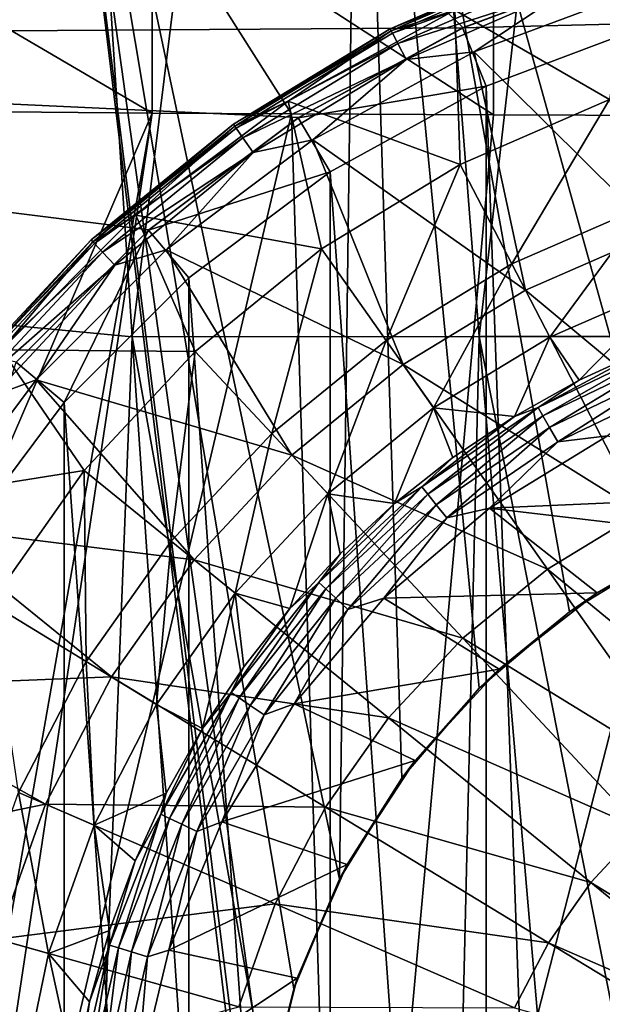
# Model space of a CAD drawing. Header units: metres. Extents: x -109 to 109, y -144 to 54.
# Tile 23 of 150: x -7.89 to -3.24, y -71.56 to -63.7. Entities that reach past the tile are written whole.
import ezdxf

# ---------------------------------------------------------------- set-up
doc = ezdxf.new("R2010")
doc.units = ezdxf.units.M
doc.layers.add('solid_20062313_XXX', color=7, linetype='CONTINUOUS')

msp = doc.modelspace()

# ---------------------------------------------------------------- linework, layer by layer
at = {"layer": 'solid_20062313_XXX'}
for points in [[(-18.923677, -49.454903, -19.060717), (-2.950768, -63.246593, -18.818821), (-4.350951, -63.76862, -18.802891)], [(-18.923677, -63.866531, -18.736042), (-18.923677, -49.454903, -19.060717), (-4.350951, -63.76862, -18.802891)], [(-7.881042, -52.555065, 79.652817), (-10.100927, -58.236454, 78.920013), (-9.707692, -65.977661, 79.124809)], [(-7.881042, -52.555065, 79.652817), (-9.707692, -65.977661, 79.124809), (-6.993789, -66.234833, 79.953575)], [(-5.295949, -52.553211, 80.295341), (-7.881042, -52.555065, 79.652817), (-6.993789, -66.234833, 79.953575)], [(-5.295949, -52.553211, 80.295341), (-6.993789, -66.234833, 79.953575), (-4.223769, -66.233032, 80.507004)], [(-2.661094, -52.551311, 80.683678), (-5.295949, -52.553211, 80.295341), (-4.223769, -66.233032, 80.507004)], [(-2.661094, -52.551311, 80.683678), (-4.223769, -66.233032, 80.507004), (-1.413223, -66.231102, 80.785728)], [(-9.375588, -74.506851, 14.519358), (-7.783742, -59.019222, 17.586992), (-10.384068, -59.01923, 17.508102)], [(-9.375588, -74.506851, 14.519358), (-5.923224, -74.256767, 14.663168), (-7.783742, -59.019222, 17.586992)], [(-5.338853, -70.562004, 15.394122), (-5.183573, -59.018894, 17.643353), (-7.783742, -59.019222, 17.586992)], [(-5.923224, -74.256767, 14.663168), (-6, -73.300003, 14.847816), (-7.783742, -59.019222, 17.586992)], [(-5.925348, -72.356476, 15.033121), (-7.783742, -59.019222, 17.586992), (-6, -73.300003, 14.847816)], [(-5.702935, -71.435455, 15.216997), (-5.338853, -70.562004, 15.394122), (-7.783742, -59.019222, 17.586992)], [(-5.925348, -72.356476, 15.033121), (-5.702935, -71.435455, 15.216997), (-7.783742, -59.019222, 17.586992)], [(-5.338853, -70.562004, 15.394122), (-4.840148, -69.754166, 15.560304), (-5.183573, -59.018894, 17.643353)], [(-2.70058, -67.942123, 15.94101), (-2.591524, -59.018467, 17.677086), (-5.183573, -59.018894, 17.643353)], [(-3.503357, -68.429016, 15.837619), (-2.70058, -67.942123, 15.94101), (-5.183573, -59.018894, 17.643353)], [(-4.223046, -69.037857, 15.709475), (-3.503357, -68.429016, 15.837619), (-5.183573, -59.018894, 17.643353)], [(-4.840148, -69.754166, 15.560304), (-4.223046, -69.037857, 15.709475), (-5.183573, -59.018894, 17.643353)], [(-4.110365, -62.654041, 73.207832), (-4.108179, -64.464714, 73.398582), (-6.835571, -62.698257, 73.569107)], [(-1.912124, -64.471359, 73.248093), (-4.108179, -64.464714, 73.398582), (-4.110365, -62.654041, 73.207832)], [(-1.366673, -64.47226, 73.227776), (-1.912124, -64.471359, 73.248093), (-4.110365, -62.654041, 73.207832)], [(-1.367554, -62.68401, 73.0354), (-1.366673, -64.47226, 73.227776), (-4.110365, -62.654041, 73.207832)], [(-9.528628, -62.870972, 74.119637), (-6.835571, -62.698257, 73.569107), (-6.833674, -64.449638, 73.739952)], [(-5.72195, -64.456703, 73.579842), (-6.833674, -64.449638, 73.739952), (-6.835571, -62.698257, 73.569107)], [(-4.108179, -64.464714, 73.398582), (-5.72195, -64.456703, 73.579842), (-6.835571, -62.698257, 73.569107)], [(-9.528628, -62.870972, 74.119637), (-6.833674, -64.449638, 73.739952), (-9.488543, -64.42746, 74.240829)], [(-4.416669, -63.628841, 34.124977), (-2.995365, -63.098721, 34.124977), (-3.183656, -64.342049, 31.413622)], [(-3.591333, -63.194958, 34.590019), (-4.933853, -63.778095, 34.590019), (-3.578341, -63.23151, 34.825729)], [(-4.925472, -63.79427, 34.35183), (-4.933853, -63.778095, 34.590019), (-3.591333, -63.194958, 34.590019)], [(-3.585232, -63.212124, 34.35183), (-4.925472, -63.79427, 34.35183), (-3.591333, -63.194958, 34.590019)], [(-3.585232, -63.212124, 34.35183), (-4.416669, -63.628841, 34.124977), (-4.925472, -63.79427, 34.35183)], [(-4.933853, -63.778095, 34.590019), (-4.916005, -63.812542, 34.825729), (-3.578341, -63.23151, 34.825729)], [(-3.578341, -63.23151, 34.825729), (-4.916005, -63.812542, 34.825729), (-3.546999, -63.319698, 35.045513)], [(-2.957422, -63.24855, -39.900002), (-4.356098, -63.770969, -39.900002), (-4.350951, -63.76862, -18.802891)], [(-2.833191, -63.733208, -40.400002), (-4.356098, -63.770969, -39.900002), (-2.957422, -63.24855, -39.900002)], [(-2.957422, -63.24855, -39.900002), (-4.350951, -63.76862, -18.802891), (-2.950768, -63.246593, -18.818821)], [(-4.916005, -63.812542, 34.825729), (-4.872947, -63.895641, 35.045513), (-3.546999, -63.319698, 35.045513)], [(-3.546999, -63.319698, 35.045513), (-4.872947, -63.895641, 35.045513), (-3.499095, -63.454487, 35.236832)], [(-4.872947, -63.895641, 35.045513), (-4.807135, -64.022652, 35.236832), (-3.499095, -63.454487, 35.236832)], [(-3.499095, -63.454487, 35.236832), (-4.807135, -64.022652, 35.236832), (-4.264435, -63.962189, 35.388119)], [(-2.892121, -63.450344, 35.388119), (-4.264435, -63.962189, 35.388119), (-2.80545, -65.406219, 36.453377)], [(-3.499095, -63.454487, 35.236832), (-4.264435, -63.962189, 35.388119), (-2.892121, -63.450344, 35.388119)], [(-5.748058, -64.355835, 34.124977), (-4.416669, -63.628841, 34.124977), (-4.373777, -64.858994, 31.413622)], [(-4.925472, -63.79427, 34.35183), (-4.416669, -63.628841, 34.124977), (-5.748058, -64.355835, 34.124977)], [(-4.416669, -63.628841, 34.124977), (-3.183656, -64.342049, 31.413622), (-4.373777, -64.858994, 31.413622)], [(-18.923677, -63.866531, -18.736042), (-4.350951, -63.76862, -18.802891), (-5.663163, -64.484863, -18.780922)], [(-4.356098, -63.770969, -39.900002), (-5.668466, -64.488274, -39.900002), (-5.663163, -64.484863, -18.780922)], [(-4.16821, -64.234871, -40.400002), (-5.668466, -64.488274, -39.900002), (-4.356098, -63.770969, -39.900002)], [(-4.356098, -63.770969, -39.900002), (-5.663163, -64.484863, -18.780922), (-4.350951, -63.76862, -18.802891)], [(-2.833191, -63.733208, -40.400002), (-4.16821, -64.234871, -40.400002), (-4.356098, -63.770969, -39.900002)], [(-2.833191, -63.733208, -40.400002), (-3.51076, -82.639442, -40.400002), (-4.16821, -64.234871, -40.400002)], [(-2.833191, -63.733208, -40.400002), (-2.832871, -82.866882, -40.400002), (-3.51076, -82.639442, -40.400002)], [(-4.933853, -63.778095, 34.590019), (-6.184464, -64.538612, 34.590019), (-4.916005, -63.812542, 34.825729)], [(-6.173959, -64.55349, 34.35183), (-6.184464, -64.538612, 34.590019), (-4.933853, -63.778095, 34.590019)], [(-6.184464, -64.538612, 34.590019), (-6.162093, -64.570305, 34.825729), (-4.916005, -63.812542, 34.825729)], [(-4.925472, -63.79427, 34.35183), (-6.173959, -64.55349, 34.35183), (-4.933853, -63.778095, 34.590019)], [(-4.925472, -63.79427, 34.35183), (-5.748058, -64.355835, 34.124977), (-6.173959, -64.55349, 34.35183)], [(-4.916005, -63.812542, 34.825729), (-6.162093, -64.570305, 34.825729), (-4.872947, -63.895641, 35.045513)], [(-18.923677, -63.866531, -18.736042), (-6.860021, -65.380524, -18.753273), (-7.917024, -66.437149, -18.720402)], [(-18.923677, -63.866531, -18.736042), (-5.663163, -64.484863, -18.780922), (-6.860021, -65.380524, -18.753273)], [(-6.162093, -64.570305, 34.825729), (-6.10812, -64.646767, 35.045513), (-4.872947, -63.895641, 35.045513)], [(-4.872947, -63.895641, 35.045513), (-6.10812, -64.646767, 35.045513), (-4.807135, -64.022652, 35.236832)], [(-4.264435, -63.962189, 35.388119), (-5.549933, -64.664124, 35.388119), (-3.854189, -65.861755, 36.453377)], [(-4.807135, -64.022652, 35.236832), (-5.549933, -64.664124, 35.388119), (-4.264435, -63.962189, 35.388119)], [(-4.264435, -63.962189, 35.388119), (-3.854189, -65.861755, 36.453377), (-2.80545, -65.406219, 36.453377)], [(-6.10812, -64.646767, 35.045513), (-6.025627, -64.763634, 35.236832), (-4.807135, -64.022652, 35.236832)], [(-4.807135, -64.022652, 35.236832), (-6.025627, -64.763634, 35.236832), (-5.549933, -64.664124, 35.388119)], [(-4.16821, -64.234871, -40.400002), (-5.411593, -64.917587, -40.400002), (-5.668466, -64.488274, -39.900002)], [(-4.16821, -64.234871, -40.400002), (-4.169051, -82.364746, -40.400002), (-5.411593, -64.917587, -40.400002)], [(-4.16821, -64.234871, -40.400002), (-3.51076, -82.639442, -40.400002), (-4.169051, -82.364746, -40.400002)], [(-6.962449, -65.264915, 34.124977), (-5.748058, -64.355835, 34.124977), (-5.482424, -65.533173, 31.413622)], [(-6.173959, -64.55349, 34.35183), (-5.748058, -64.355835, 34.124977), (-6.962449, -65.264915, 34.124977)], [(-5.748058, -64.355835, 34.124977), (-4.373777, -64.858994, 31.413622), (-5.482424, -65.533173, 31.413622)], [(-4.373777, -64.858994, 31.413622), (-3.183656, -64.342049, 31.413622), (-3.962162, -65.653374, 28.614693)], [(-3.183656, -64.342049, 31.413622), (-2.884043, -65.185081, 28.614693), (-3.962162, -65.653374, 28.614693)], [(-9.205562, -69.952705, 74.389282), (-9.488543, -64.42746, 74.240829), (-6.833674, -64.449638, 73.739952)], [(-9.205562, -69.952705, 74.389282), (-6.833674, -64.449638, 73.739952), (-8.890816, -76.152489, 74.578362)], [(-8.890816, -76.152489, 74.578362), (-6.833674, -64.449638, 73.739952), (-8.818457, -77.582085, 74.623703)], [(-8.818457, -77.582085, 74.623703), (-6.833674, -64.449638, 73.739952), (-5.72195, -64.456703, 73.579842)], [(-8.818457, -77.582085, 74.623703), (-5.72195, -64.456703, 73.579842), (-5.309016, -77.670204, 74.091896)], [(-5.309016, -77.670204, 74.091896), (-5.72195, -64.456703, 73.579842), (-4.108179, -64.464714, 73.398582)], [(-5.309016, -77.670204, 74.091896), (-4.108179, -64.464714, 73.398582), (-1.912124, -64.471359, 73.248093)], [(-5.309016, -77.670204, 74.091896), (-1.912124, -64.471359, 73.248093), (-1.77317, -77.682007, 73.823944)], [(-6.184464, -64.538612, 34.590019), (-7.319871, -65.462334, 34.590019), (-6.162093, -64.570305, 34.825729)], [(-7.307437, -65.475647, 34.35183), (-7.319871, -65.462334, 34.590019), (-6.184464, -64.538612, 34.590019)], [(-6.173959, -64.55349, 34.35183), (-7.307437, -65.475647, 34.35183), (-6.184464, -64.538612, 34.590019)], [(-6.173959, -64.55349, 34.35183), (-6.962449, -65.264915, 34.124977), (-7.307437, -65.475647, 34.35183)], [(-5.668466, -64.488274, -39.900002), (-6.862831, -65.382957, -39.900002), (-6.860021, -65.380524, -18.753273)], [(-5.411593, -64.917587, -40.400002), (-6.862831, -65.382957, -39.900002), (-5.668466, -64.488274, -39.900002)], [(-5.668466, -64.488274, -39.900002), (-6.860021, -65.380524, -18.753273), (-5.663163, -64.484863, -18.780922)], [(-7.319871, -65.462334, 34.590019), (-7.293392, -65.490685, 34.825729), (-6.162093, -64.570305, 34.825729)], [(-6.162093, -64.570305, 34.825729), (-7.293392, -65.490685, 34.825729), (-6.10812, -64.646767, 35.045513)], [(-7.293392, -65.490685, 34.825729), (-7.22951, -65.559082, 35.045513), (-6.10812, -64.646767, 35.045513)], [(-6.10812, -64.646767, 35.045513), (-7.22951, -65.559082, 35.045513), (-6.025627, -64.763634, 35.236832)], [(-5.549933, -64.664124, 35.388119), (-6.722466, -65.54187, 35.388119), (-4.831132, -66.455841, 36.453377)], [(-6.025627, -64.763634, 35.236832), (-6.722466, -65.54187, 35.388119), (-5.549933, -64.664124, 35.388119)], [(-5.549933, -64.664124, 35.388119), (-4.831132, -66.455841, 36.453377), (-3.854189, -65.861755, 36.453377)], [(-7.22951, -65.559082, 35.045513), (-7.131872, -65.663628, 35.236832), (-6.025627, -64.763634, 35.236832)], [(-6.025627, -64.763634, 35.236832), (-7.131872, -65.663628, 35.236832), (-6.722466, -65.54187, 35.388119)], [(-5.482424, -65.533173, 31.413622), (-4.373777, -64.858994, 31.413622), (-4.966473, -66.264107, 28.614693)], [(-4.373777, -64.858994, 31.413622), (-3.962162, -65.653374, 28.614693), (-4.966473, -66.264107, 28.614693)], [(-5.411593, -64.917587, -40.400002), (-6.539617, -65.764488, -40.400002), (-6.862831, -65.382957, -39.900002)], [(-5.411593, -64.917587, -40.400002), (-5.41335, -81.681274, -40.400002), (-6.539617, -65.764488, -40.400002)], [(-5.411593, -64.917587, -40.400002), (-4.169051, -82.364746, -40.400002), (-5.41335, -81.681274, -40.400002)], [(-3.962162, -65.653374, 28.614693), (-2.884043, -65.185081, 28.614693), (-3.66001, -66.236504, 25.75058)], [(-2.884043, -65.185081, 28.614693), (-2.664108, -65.803917, 25.75058), (-3.66001, -66.236504, 25.75058)], [(-8.035094, -66.337563, 34.124977), (-6.962449, -65.264915, 34.124977), (-6.488943, -66.352036, 31.413622)], [(-7.307437, -65.475647, 34.35183), (-6.962449, -65.264915, 34.124977), (-8.035094, -66.337563, 34.124977)], [(-6.962449, -65.264915, 34.124977), (-5.482424, -65.533173, 31.413622), (-6.488943, -66.352036, 31.413622)], [(-6.862831, -65.382957, -39.900002), (-7.917049, -66.43718, -39.900002), (-7.917024, -66.437149, -18.720402)], [(-7.534791, -66.75956, -40.400002), (-7.917049, -66.43718, -39.900002), (-6.862831, -65.382957, -39.900002)], [(-6.862831, -65.382957, -39.900002), (-7.917024, -66.437149, -18.720402), (-6.860021, -65.380524, -18.753273)], [(-6.539617, -65.764488, -40.400002), (-7.534791, -66.75956, -40.400002), (-6.862831, -65.382957, -39.900002)], [(-2.135995, -67.289886, 37.297375), (-2.80545, -65.406219, 36.453377), (-3.854189, -65.861755, 36.453377)], [(-7.319871, -65.462334, 34.590019), (-8.318922, -66.532051, 34.590019), (-7.293392, -65.490685, 34.825729)], [(-8.304791, -66.543549, 34.35183), (-8.318922, -66.532051, 34.590019), (-7.319871, -65.462334, 34.590019)], [(-8.318922, -66.532051, 34.590019), (-8.28883, -66.556534, 34.825729), (-7.293392, -65.490685, 34.825729)], [(-7.307437, -65.475647, 34.35183), (-8.304791, -66.543549, 34.35183), (-7.319871, -65.462334, 34.590019)], [(-7.307437, -65.475647, 34.35183), (-8.035094, -66.337563, 34.124977), (-8.304791, -66.543549, 34.35183)], [(-7.293392, -65.490685, 34.825729), (-8.28883, -66.556534, 34.825729), (-7.22951, -65.559082, 35.045513)], [(-8.28883, -66.556534, 34.825729), (-8.216229, -66.615601, 35.045513), (-7.22951, -65.559082, 35.045513)], [(-7.22951, -65.559082, 35.045513), (-8.216229, -66.615601, 35.045513), (-7.131872, -65.663628, 35.236832)], [(-6.722466, -65.54187, 35.388119), (-7.75814, -66.577545, 35.388119), (-5.718081, -67.177429, 36.453377)], [(-7.131872, -65.663628, 35.236832), (-7.75814, -66.577545, 35.388119), (-6.722466, -65.54187, 35.388119)], [(-6.722466, -65.54187, 35.388119), (-5.718081, -67.177429, 36.453377), (-4.831132, -66.455841, 36.453377)], [(-6.488943, -66.352036, 31.413622), (-5.482424, -65.533173, 31.413622), (-5.878269, -67.005913, 28.614693)], [(-5.482424, -65.533173, 31.413622), (-4.966473, -66.264107, 28.614693), (-5.878269, -67.005913, 28.614693)], [(-4.966473, -66.264107, 28.614693), (-3.962162, -65.653374, 28.614693), (-4.587734, -66.800659, 25.75058)], [(-3.962162, -65.653374, 28.614693), (-3.66001, -66.236504, 25.75058), (-4.587734, -66.800659, 25.75058)], [(-8.216229, -66.615601, 35.045513), (-8.105265, -66.705879, 35.236832), (-7.131872, -65.663628, 35.236832)], [(-7.131872, -65.663628, 35.236832), (-8.105265, -66.705879, 35.236832), (-7.75814, -66.577545, 35.388119)], [(-6.539617, -65.764488, -40.400002), (-6.541451, -80.833923, -40.400002), (-7.534791, -66.75956, -40.400002)], [(-6.539617, -65.764488, -40.400002), (-5.41335, -81.681274, -40.400002), (-6.541451, -80.833923, -40.400002)], [(-3.42404, -66.579941, 22.850237), (-3.66001, -66.236504, 25.75058), (-2.664108, -65.803917, 25.75058)], [(-2.886235, -66.332008, 22.850237), (-3.42404, -66.579941, 22.850237), (-2.664108, -65.803917, 25.75058)], [(-2.934478, -67.636711, 37.297375), (-3.854189, -65.861755, 36.453377), (-4.831132, -66.455841, 36.453377)], [(-2.934478, -67.636711, 37.297375), (-2.135995, -67.289886, 37.297375), (-3.854189, -65.861755, 36.453377)], [(-9.707692, -65.977661, 79.124809), (-8.997873, -79.889313, 79.493538), (-7.531503, -79.889099, 79.899292)], [(-6.993789, -66.234833, 79.953575), (-9.707692, -65.977661, 79.124809), (-7.531503, -79.889099, 79.899292)], [(-6.993789, -66.234833, 79.953575), (-7.531503, -79.889099, 79.899292), (-6.059087, -79.888931, 80.230202)], [(-4.223769, -66.233032, 80.507004), (-6.993789, -66.234833, 79.953575), (-4.548379, -79.888794, 80.492615)], [(-6.993789, -66.234833, 79.953575), (-6.059087, -79.888931, 80.230202), (-4.548379, -79.888794, 80.492615)], [(-5.878269, -67.005913, 28.614693), (-4.966473, -66.264107, 28.614693), (-5.429996, -67.485893, 25.75058)], [(-4.966473, -66.264107, 28.614693), (-4.587734, -66.800659, 25.75058), (-5.429996, -67.485893, 25.75058)], [(-3.940734, -66.869301, 22.850237), (-4.587734, -66.800659, 25.75058), (-3.66001, -66.236504, 25.75058)], [(-4.223769, -66.233032, 80.507004), (-4.548379, -79.888794, 80.492615), (-3.047287, -79.888695, 80.677971)], [(-1.413223, -66.231102, 80.785728), (-4.223769, -66.233032, 80.507004), (-1.521218, -79.888641, 80.790756)], [(-4.223769, -66.233032, 80.507004), (-3.047287, -79.888695, 80.677971), (-1.521218, -79.888641, 80.790756)], [(-3.42404, -66.579941, 22.850237), (-3.940734, -66.869301, 22.850237), (-3.66001, -66.236504, 25.75058)], [(-8.944167, -67.551941, 34.124977), (-8.035094, -66.337563, 34.124977), (-7.374585, -67.300331, 31.413622)], [(-8.035094, -66.337563, 34.124977), (-6.488943, -66.352036, 31.413622), (-7.374585, -67.300331, 31.413622)], [(-7.374585, -67.300331, 31.413622), (-6.488943, -66.352036, 31.413622), (-6.680563, -67.86496, 28.614693)], [(-6.488943, -66.352036, 31.413622), (-5.878269, -67.005913, 28.614693), (-6.680563, -67.86496, 28.614693)], [(-2.742416, -66.312439, 22.708506), (-3.753228, -66.799217, 22.708506), (-2.886235, -66.332008, 22.850237)], [(-3.715492, -66.864578, 22.58268), (-3.753228, -66.799217, 22.708506), (-2.742416, -66.312439, 22.708506)], [(-3.753228, -66.799217, 22.708506), (-3.42404, -66.579941, 22.850237), (-2.886235, -66.332008, 22.850237)], [(-2.714843, -66.38269, 22.58268), (-3.715492, -66.864578, 22.58268), (-2.742416, -66.312439, 22.708506)], [(-7.534791, -66.75956, -40.400002), (-8.381899, -67.887566, -40.400002), (-7.917049, -66.43718, -39.900002)], [(-3.661118, -66.958755, 22.484179), (-3.715492, -66.864578, 22.58268), (-2.714843, -66.38269, 22.58268)], [(-2.675113, -66.483925, 22.484179), (-3.661118, -66.958755, 22.484179), (-2.714843, -66.38269, 22.58268)], [(-3.678297, -68.089043, 37.297375), (-4.831132, -66.455841, 36.453377), (-5.718081, -67.177429, 36.453377)], [(-3.678297, -68.089043, 37.297375), (-2.934478, -67.636711, 37.297375), (-4.831132, -66.455841, 36.453377)], [(-3.594789, -67.073647, 22.421486), (-3.661118, -66.958755, 22.484179), (-2.675113, -66.483925, 22.484179)], [(-2.626647, -66.607414, 22.421486), (-3.594789, -67.073647, 22.421486), (-2.675113, -66.483925, 22.484179)], [(-7.75814, -66.577545, 35.388119), (-8.635879, -67.750069, 35.388119), (-6.498512, -68.013069, 36.453377)], [(-8.105265, -66.705879, 35.236832), (-8.635879, -67.750069, 35.388119), (-7.75814, -66.577545, 35.388119)], [(-7.75814, -66.577545, 35.388119), (-6.498512, -68.013069, 36.453377), (-5.718081, -67.177429, 36.453377)], [(-3.753228, -66.799217, 22.708506), (-3.940734, -66.869301, 22.850237), (-3.42404, -66.579941, 22.850237)], [(-2.626647, -66.607414, 22.421486), (-3.199278, -67.023796, 22.4), (-3.594789, -67.073647, 22.421486)], [(-7.534791, -66.75956, -40.400002), (-7.536015, -79.839027, -40.400002), (-8.381899, -67.887566, -40.400002)], [(-7.534791, -66.75956, -40.400002), (-6.541451, -80.833923, -40.400002), (-7.536015, -79.839027, -40.400002)], [(-4.8982, -67.564941, 22.850237), (-5.429996, -67.485893, 25.75058), (-4.587734, -66.800659, 25.75058)], [(-4.433133, -67.198311, 22.850237), (-4.8982, -67.564941, 22.850237), (-4.587734, -66.800659, 25.75058)], [(-3.753228, -66.799217, 22.708506), (-4.680199, -67.431213, 22.708506), (-3.940734, -66.869301, 22.850237)], [(-4.633142, -67.490227, 22.58268), (-4.680199, -67.431213, 22.708506), (-3.753228, -66.799217, 22.708506)], [(-3.715492, -66.864578, 22.58268), (-4.633142, -67.490227, 22.58268), (-3.753228, -66.799217, 22.708506)], [(-3.940734, -66.869301, 22.850237), (-4.433133, -67.198311, 22.850237), (-4.587734, -66.800659, 25.75058)], [(-4.680199, -67.431213, 22.708506), (-4.433133, -67.198311, 22.850237), (-3.940734, -66.869301, 22.850237)], [(-4.565339, -67.575249, 22.484179), (-4.633142, -67.490227, 22.58268), (-3.715492, -66.864578, 22.58268)], [(-3.661118, -66.958755, 22.484179), (-4.565339, -67.575249, 22.484179), (-3.715492, -66.864578, 22.58268)], [(-4.482628, -67.678963, 22.421486), (-4.565339, -67.575249, 22.484179), (-3.661118, -66.958755, 22.484179)], [(-3.594789, -67.073647, 22.421486), (-4.482628, -67.678963, 22.421486), (-3.661118, -66.958755, 22.484179)], [(-6.680563, -67.86496, 28.614693), (-5.878269, -67.005913, 28.614693), (-6.171109, -68.279434, 25.75058)], [(-5.878269, -67.005913, 28.614693), (-5.429996, -67.485893, 25.75058), (-6.171109, -68.279434, 25.75058)], [(-3.594789, -67.073647, 22.421486), (-4.142178, -67.601898, 22.4), (-4.482628, -67.678963, 22.421486)], [(-4.142178, -67.601898, 22.4), (-3.199278, -67.023796, 22.4), (-1.472921, -67.483612, 22.4)], [(-3.594789, -67.073647, 22.421486), (-3.199278, -67.023796, 22.4), (-4.142178, -67.601898, 22.4)], [(-4.353596, -68.638435, 37.297375), (-5.718081, -67.177429, 36.453377), (-6.498512, -68.013069, 36.453377)], [(-4.353596, -68.638435, 37.297375), (-3.678297, -68.089043, 37.297375), (-5.718081, -67.177429, 36.453377)], [(-4.680199, -67.431213, 22.708506), (-4.8982, -67.564941, 22.850237), (-4.433133, -67.198311, 22.850237)], [(-8.944167, -67.551941, 34.124977), (-7.374585, -67.300331, 31.413622), (-8.122852, -68.360382, 31.413622)], [(-8.122852, -68.360382, 31.413622), (-7.374585, -67.300331, 31.413622), (-7.358412, -68.825249, 28.614693)], [(-7.374585, -67.300331, 31.413622), (-6.680563, -67.86496, 28.614693), (-7.358412, -68.825249, 28.614693)], [(-4.680199, -67.431213, 22.708506), (-5.502622, -68.194313, 22.708506), (-4.8982, -67.564941, 22.850237)], [(-5.447296, -68.245651, 22.58268), (-5.502622, -68.194313, 22.708506), (-4.680199, -67.431213, 22.708506)], [(-4.633142, -67.490227, 22.58268), (-5.447296, -68.245651, 22.58268), (-4.680199, -67.431213, 22.708506)], [(-5.735055, -68.401802, 22.850237), (-6.171109, -68.279434, 25.75058), (-5.429996, -67.485893, 25.75058)], [(-5.333067, -67.966934, 22.850237), (-5.735055, -68.401802, 22.850237), (-5.429996, -67.485893, 25.75058)], [(-5.367578, -68.319618, 22.484179), (-5.447296, -68.245651, 22.58268), (-4.633142, -67.490227, 22.58268)], [(-4.8982, -67.564941, 22.850237), (-5.333067, -67.966934, 22.850237), (-5.429996, -67.485893, 25.75058)], [(-4.565339, -67.575249, 22.484179), (-5.367578, -68.319618, 22.484179), (-4.633142, -67.490227, 22.58268)], [(-4.142178, -67.601898, 22.4), (-1.472921, -67.483612, 22.4), (-2.410086, -67.805328, 22.4)], [(-5.502622, -68.194313, 22.708506), (-5.333067, -67.966934, 22.850237), (-4.8982, -67.564941, 22.850237)], [(-5.270333, -68.409843, 22.421486), (-5.367578, -68.319618, 22.484179), (-4.565339, -67.575249, 22.484179)], [(-4.482628, -67.678963, 22.421486), (-5.270333, -68.409843, 22.421486), (-4.565339, -67.575249, 22.484179)], [(-4.982808, -68.320282, 22.4), (-4.142178, -67.601898, 22.4), (-3.281746, -68.277039, 22.4)], [(-4.482628, -67.678963, 22.421486), (-4.142178, -67.601898, 22.4), (-4.982808, -68.320282, 22.4)], [(-4.142178, -67.601898, 22.4), (-2.410086, -67.805328, 22.4), (-3.281746, -68.277039, 22.4)], [(-4.482628, -67.678963, 22.421486), (-4.982808, -68.320282, 22.4), (-5.270333, -68.409843, 22.421486)], [(-1.976491, -69.485542, 37.907928), (-2.934478, -67.636711, 37.297375), (-3.678297, -68.089043, 37.297375)], [(-8.635879, -67.750069, 35.388119), (-9.337815, -69.035576, 35.388119), (-7.157888, -68.947189, 36.453377)], [(-8.635879, -67.750069, 35.388119), (-7.157888, -68.947189, 36.453377), (-6.498512, -68.013069, 36.453377)], [(-3.281746, -68.277039, 22.4), (-2.410086, -67.805328, 22.4), (-2.70058, -67.942123, 15.94101)], [(-8.381899, -67.887566, -40.400002), (-7.536015, -79.839027, -40.400002), (-8.382213, -78.711945, -40.400002)], [(-7.358412, -68.825249, 28.614693), (-6.680563, -67.86496, 28.614693), (-6.797265, -69.166489, 25.75058)], [(-6.680563, -67.86496, 28.614693), (-6.171109, -68.279434, 25.75058), (-6.797265, -69.166489, 25.75058)], [(-4.947796, -69.274666, 37.297375), (-6.498512, -68.013069, 36.453377), (-7.157888, -68.947189, 36.453377)], [(-4.947796, -69.274666, 37.297375), (-4.353596, -68.638435, 37.297375), (-6.498512, -68.013069, 36.453377)], [(-5.502622, -68.194313, 22.708506), (-5.735055, -68.401802, 22.850237), (-5.333067, -67.966934, 22.850237)], [(-3.281746, -68.277039, 22.4), (-2.70058, -67.942123, 15.94101), (-3.503357, -68.429016, 15.837619)], [(-2.477484, -69.790207, 37.907928), (-3.678297, -68.089043, 37.297375), (-4.353596, -68.638435, 37.297375)], [(-2.477484, -69.790207, 37.907928), (-1.976491, -69.485542, 37.907928), (-3.678297, -68.089043, 37.297375)], [(-5.502622, -68.194313, 22.708506), (-6.202126, -69.071465, 22.708506), (-5.735055, -68.401802, 22.850237)], [(-6.139767, -69.113976, 22.58268), (-6.202126, -69.071465, 22.708506), (-5.502622, -68.194313, 22.708506)], [(-5.447296, -68.245651, 22.58268), (-6.139767, -69.113976, 22.58268), (-5.502622, -68.194313, 22.708506)], [(-6.049915, -69.17524, 22.484179), (-6.139767, -69.113976, 22.58268), (-5.447296, -68.245651, 22.58268)], [(-5.367578, -68.319618, 22.484179), (-6.049915, -69.17524, 22.484179), (-5.447296, -68.245651, 22.58268)], [(-6.430695, -69.359261, 22.850237), (-6.797265, -69.166489, 25.75058), (-6.171109, -68.279434, 25.75058)], [(-6.101684, -68.866867, 22.850237), (-6.430695, -69.359261, 22.850237), (-6.171109, -68.279434, 25.75058)], [(-5.735055, -68.401802, 22.850237), (-6.101684, -68.866867, 22.850237), (-6.171109, -68.279434, 25.75058)], [(-5.940308, -69.249969, 22.421486), (-6.049915, -69.17524, 22.484179), (-5.367578, -68.319618, 22.484179)], [(-5.270333, -68.409843, 22.421486), (-5.940308, -69.249969, 22.421486), (-5.367578, -68.319618, 22.484179)], [(-5.700653, -69.161331, 22.4), (-4.982808, -68.320282, 22.4), (-4.063707, -68.885689, 22.4)], [(-5.270333, -68.409843, 22.421486), (-4.982808, -68.320282, 22.4), (-5.700653, -69.161331, 22.4)], [(-4.982808, -68.320282, 22.4), (-3.281746, -68.277039, 22.4), (-4.063707, -68.885689, 22.4)], [(-4.063707, -68.885689, 22.4), (-3.281746, -68.277039, 22.4), (-3.503357, -68.429016, 15.837619)], [(-8.122852, -68.360382, 31.413622), (-7.358412, -68.825249, 28.614693), (-7.899187, -69.868896, 28.614693)], [(-6.202126, -69.071465, 22.708506), (-6.101684, -68.866867, 22.850237), (-5.735055, -68.401802, 22.850237)], [(-5.270333, -68.409843, 22.421486), (-5.700653, -69.161331, 22.4), (-5.940308, -69.249969, 22.421486)], [(-4.063707, -68.885689, 22.4), (-3.503357, -68.429016, 15.837619), (-4.223046, -69.037857, 15.709475)], [(-2.932325, -70.160248, 37.907928), (-4.353596, -68.638435, 37.297375), (-4.947796, -69.274666, 37.297375)], [(-2.932325, -70.160248, 37.907928), (-2.477484, -69.790207, 37.907928), (-4.353596, -68.638435, 37.297375)], [(-7.899187, -69.868896, 28.614693), (-7.358412, -68.825249, 28.614693), (-7.296801, -70.130554, 25.75058)], [(-7.358412, -68.825249, 28.614693), (-6.797265, -69.166489, 25.75058), (-7.296801, -70.130554, 25.75058)], [(-6.202126, -69.071465, 22.708506), (-6.430695, -69.359261, 22.850237), (-6.101684, -68.866867, 22.850237)], [(-9.337815, -69.035576, 35.388119), (-7.683927, -69.962402, 36.453377), (-7.157888, -68.947189, 36.453377)], [(-5.449828, -69.985886, 37.297375), (-7.157888, -68.947189, 36.453377), (-7.683927, -69.962402, 36.453377)], [(-5.449828, -69.985886, 37.297375), (-4.947796, -69.274666, 37.297375), (-7.157888, -68.947189, 36.453377)], [(-5.700653, -69.161331, 22.4), (-4.063707, -68.885689, 22.4), (-4.734783, -69.614662, 22.4)], [(-4.734783, -69.614662, 22.4), (-4.063707, -68.885689, 22.4), (-4.223046, -69.037857, 15.709475)], [(-9.337815, -69.035576, 35.388119), (-9.84966, -70.40789, 35.388119), (-7.683927, -69.962402, 36.453377)], [(-4.734783, -69.614662, 22.4), (-4.223046, -69.037857, 15.709475), (-4.840148, -69.754166, 15.560304)], [(-6.202126, -69.071465, 22.708506), (-6.763083, -70.043068, 22.708506), (-6.430695, -69.359261, 22.850237)], [(-6.695085, -70.075813, 22.58268), (-6.763083, -70.043068, 22.708506), (-6.202126, -69.071465, 22.708506)], [(-6.139767, -69.113976, 22.58268), (-6.695085, -70.075813, 22.58268), (-6.202126, -69.071465, 22.708506)], [(-6.597106, -70.123001, 22.484179), (-6.695085, -70.075813, 22.58268), (-6.139767, -69.113976, 22.58268)], [(-6.049915, -69.17524, 22.484179), (-6.597106, -70.123001, 22.484179), (-6.139767, -69.113976, 22.58268)], [(-6.720057, -69.875961, 22.850237), (-7.296801, -70.130554, 25.75058), (-6.797265, -69.166489, 25.75058)], [(-6.430695, -69.359261, 22.850237), (-6.720057, -69.875961, 22.850237), (-6.797265, -69.166489, 25.75058)], [(-6.477585, -70.180557, 22.421486), (-6.597106, -70.123001, 22.484179), (-6.049915, -69.17524, 22.484179)], [(-5.940308, -69.249969, 22.421486), (-6.477585, -70.180557, 22.421486), (-6.049915, -69.17524, 22.484179)], [(-6.278217, -70.104683, 22.4), (-5.700653, -69.161331, 22.4), (-4.734783, -69.614662, 22.4)], [(-5.940308, -69.249969, 22.421486), (-5.700653, -69.161331, 22.4), (-6.278217, -70.104683, 22.4)], [(-5.940308, -69.249969, 22.421486), (-6.278217, -70.104683, 22.4), (-6.477585, -70.180557, 22.421486)], [(-3.332543, -70.588776, 37.907928), (-4.947796, -69.274666, 37.297375), (-5.449828, -69.985886, 37.297375)], [(-3.332543, -70.588776, 37.907928), (-2.932325, -70.160248, 37.907928), (-4.947796, -69.274666, 37.297375)], [(-6.763083, -70.043068, 22.708506), (-6.720057, -69.875961, 22.850237), (-6.430695, -69.359261, 22.850237)], [(-6.278217, -70.104683, 22.4), (-4.734783, -69.614662, 22.4), (-5.276862, -70.444351, 22.4)], [(-5.276862, -70.444351, 22.4), (-4.734783, -69.614662, 22.4), (-4.840148, -69.754166, 15.560304)], [(-5.276862, -70.444351, 22.4), (-4.840148, -69.754166, 15.560304), (-5.338853, -70.562004, 15.394122)], [(-8.292815, -70.976463, 28.614693), (-7.899187, -69.868896, 28.614693), (-7.660411, -71.153656, 25.75058)], [(-7.899187, -69.868896, 28.614693), (-7.296801, -70.130554, 25.75058), (-7.660411, -71.153656, 25.75058)], [(-6.720057, -69.875961, 22.850237), (-6.967989, -70.413765, 22.850237), (-7.296801, -70.130554, 25.75058)], [(-6.763083, -70.043068, 22.708506), (-6.967989, -70.413765, 22.850237), (-6.720057, -69.875961, 22.850237)], [(-9.84966, -70.40789, 35.388119), (-8.066828, -71.03978, 36.453377), (-7.683927, -69.962402, 36.453377)], [(-5.850339, -70.758842, 37.297375), (-7.683927, -69.962402, 36.453377), (-8.066828, -71.03978, 36.453377)], [(-5.850339, -70.758842, 37.297375), (-5.449828, -69.985886, 37.297375), (-7.683927, -69.962402, 36.453377)], [(-6.763083, -70.043068, 22.708506), (-7.172966, -71.087433, 22.708506), (-6.967989, -70.413765, 22.850237)], [(-7.100846, -71.10968, 22.58268), (-7.172966, -71.087433, 22.708506), (-6.763083, -70.043068, 22.708506)], [(-6.695085, -70.075813, 22.58268), (-7.100846, -71.10968, 22.58268), (-6.763083, -70.043068, 22.708506)], [(-3.670682, -71.06781, 37.907928), (-5.449828, -69.985886, 37.297375), (-5.850339, -70.758842, 37.297375)], [(-3.670682, -71.06781, 37.907928), (-3.332543, -70.588776, 37.907928), (-5.449828, -69.985886, 37.297375)], [(-7.172961, -70.96936, 22.850237), (-7.660411, -71.153656, 25.75058), (-7.296801, -70.130554, 25.75058)], [(-6.967989, -70.413765, 22.850237), (-7.172961, -70.96936, 22.850237), (-7.296801, -70.130554, 25.75058)], [(-6.996929, -71.141731, 22.484179), (-7.100846, -71.10968, 22.58268), (-6.695085, -70.075813, 22.58268)], [(-6.597106, -70.123001, 22.484179), (-6.996929, -71.141731, 22.484179), (-6.695085, -70.075813, 22.58268)], [(-6.870164, -71.180832, 22.421486), (-6.996929, -71.141731, 22.484179), (-6.597106, -70.123001, 22.484179)], [(-6.477585, -70.180557, 22.421486), (-6.870164, -71.180832, 22.421486), (-6.597106, -70.123001, 22.484179)], [(-6.700814, -71.126282, 22.4), (-6.278217, -70.104683, 22.4), (-5.276862, -70.444351, 22.4)], [(-6.477585, -70.180557, 22.421486), (-6.278217, -70.104683, 22.4), (-6.700814, -71.126282, 22.4)], [(-6.477585, -70.180557, 22.421486), (-6.700814, -71.126282, 22.4), (-6.870164, -71.180832, 22.421486)], [(-1.472807, -71.723007, 38.277073), (-2.932325, -70.160248, 37.907928), (-3.332543, -70.588776, 37.907928)], [(-7.172966, -71.087433, 22.708506), (-7.172961, -70.96936, 22.850237), (-6.967989, -70.413765, 22.850237)], [(-6.700814, -71.126282, 22.4), (-5.276862, -70.444351, 22.4), (-5.674911, -71.35186, 22.4)], [(-5.674911, -71.35186, 22.4), (-5.276862, -70.444351, 22.4), (-5.338853, -70.562004, 15.394122)], [(-5.674911, -71.35186, 22.4), (-5.338853, -70.562004, 15.394122), (-5.702935, -71.435455, 15.216997)], [(-1.673823, -71.938248, 38.277073), (-3.332543, -70.588776, 37.907928), (-3.670682, -71.06781, 37.907928)], [(-1.673823, -71.938248, 38.277073), (-1.472807, -71.723007, 38.277073), (-3.332543, -70.588776, 37.907928)], [(-6.14187, -71.579132, 37.297375), (-5.850339, -70.758842, 37.297375), (-8.066828, -71.03978, 36.453377)], [(-3.940443, -71.588425, 37.907928), (-5.850339, -70.758842, 37.297375), (-6.14187, -71.579132, 37.297375)], [(-3.940443, -71.588425, 37.907928), (-3.670682, -71.06781, 37.907928), (-5.850339, -70.758842, 37.297375)], [(-8.531963, -72.127312, 28.614693), (-8.292815, -70.976463, 28.614693), (-7.881322, -72.216736, 25.75058)], [(-8.292815, -70.976463, 28.614693), (-7.660411, -71.153656, 25.75058), (-7.881322, -72.216736, 25.75058)], [(-7.172961, -70.96936, 22.850237), (-7.333709, -71.53933, 22.850237), (-7.660411, -71.153656, 25.75058)], [(-7.172966, -71.087433, 22.708506), (-7.333709, -71.53933, 22.850237), (-7.172961, -70.96936, 22.850237)], [(-6.14187, -71.579132, 37.297375), (-8.066828, -71.03978, 36.453377), (-8.299459, -72.159264, 36.453377)], [(-1.843658, -72.178848, 38.277073), (-3.670682, -71.06781, 37.907928), (-3.940443, -71.588425, 37.907928)], [(-1.843658, -72.178848, 38.277073), (-1.673823, -71.938248, 38.277073), (-3.670682, -71.06781, 37.907928)], [(-7.449242, -72.120155, 22.850237), (-7.881322, -72.216736, 25.75058), (-7.660411, -71.153656, 25.75058)], [(-7.333709, -71.53933, 22.850237), (-7.449242, -72.120155, 22.850237), (-7.660411, -71.153656, 25.75058)], [(-7.172966, -71.087433, 22.708506), (-7.422616, -72.181221, 22.708506), (-7.333709, -71.53933, 22.850237)], [(-7.347985, -72.192467, 22.58268), (-7.422616, -72.181221, 22.708506), (-7.172966, -71.087433, 22.708506)], [(-7.100846, -71.10968, 22.58268), (-7.347985, -72.192467, 22.58268), (-7.172966, -71.087433, 22.708506)], [(-7.240452, -72.208679, 22.484179), (-7.347985, -72.192467, 22.58268), (-7.100846, -71.10968, 22.58268)], [(-6.996929, -71.141731, 22.484179), (-7.240452, -72.208679, 22.484179), (-7.100846, -71.10968, 22.58268)], [(-7.109276, -72.228447, 22.421486), (-7.240452, -72.208679, 22.484179), (-6.996929, -71.141731, 22.484179)], [(-6.870164, -71.180832, 22.421486), (-7.109276, -72.228447, 22.421486), (-6.996929, -71.141731, 22.484179)], [(-6.958463, -72.201942, 22.4), (-6.700814, -71.126282, 22.4), (-5.674911, -71.35186, 22.4)], [(-6.870164, -71.180832, 22.421486), (-6.700814, -71.126282, 22.4), (-6.958463, -72.201942, 22.4)], [(-6.870164, -71.180832, 22.421486), (-6.958463, -72.201942, 22.4), (-7.109276, -72.228447, 22.421486)], [(-6.958463, -72.201942, 22.4), (-5.674911, -71.35186, 22.4), (-5.918145, -72.312363, 22.4)], [(-5.918145, -72.312363, 22.4), (-5.674911, -71.35186, 22.4), (-5.702935, -71.435455, 15.216997)], [(-5.918145, -72.312363, 22.4), (-5.702935, -71.435455, 15.216997), (-5.925348, -72.356476, 15.033121)], [(-7.422616, -72.181221, 22.708506), (-7.449242, -72.120155, 22.850237), (-7.333709, -71.53933, 22.850237)]]:
    msp.add_3dface(points, dxfattribs=at)

doc.saveas('drawing.dxf')
